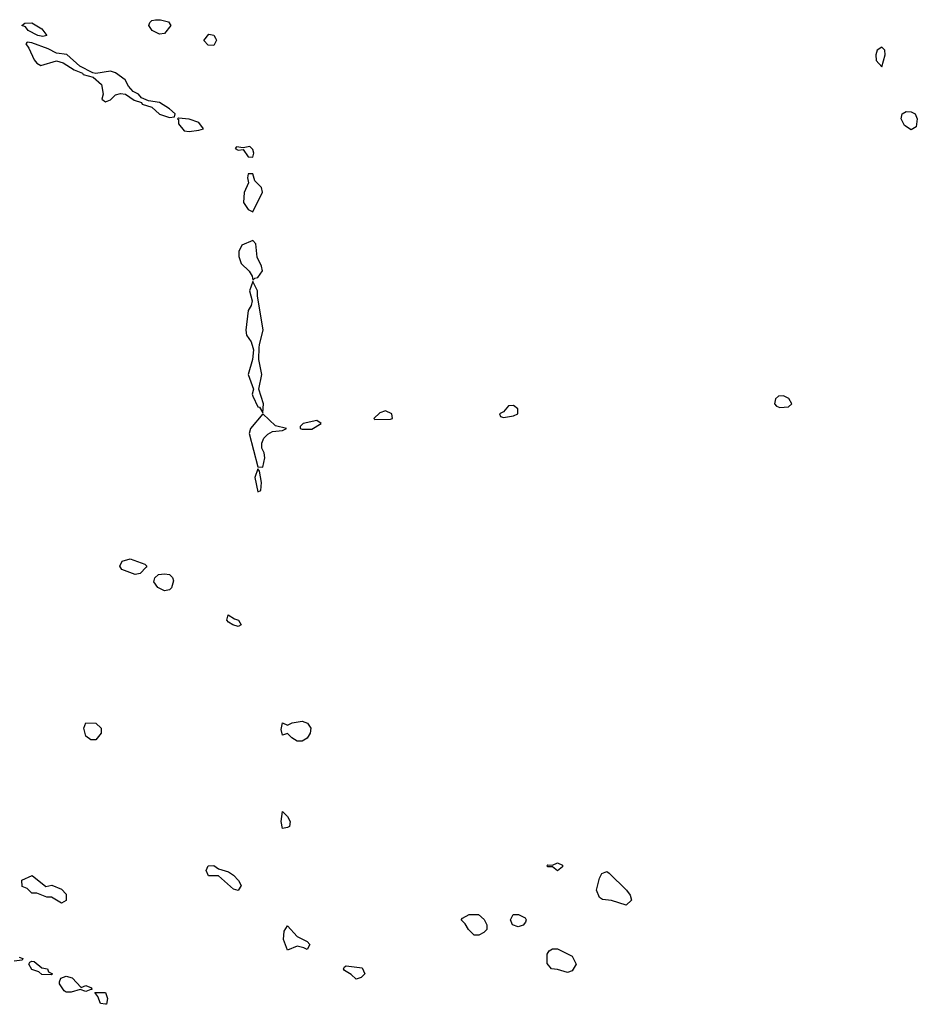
# Model space of a CAD drawing. Header units: inches. Extents: x 2701622 to 2964296, y 496201 to 720542.
# Tile 121 of 256: x 2782180 to 2785835, y 647326 to 651334. Entities that reach past the tile are written whole.
import ezdxf

# ---------------------------------------------------------------- set-up
doc = ezdxf.new("R2010")
doc.units = ezdxf.units.IN
doc.header["$MEASUREMENT"] = 0
doc.layers.add('C7684', color=7, linetype='Continuous')
doc.layers.add('C7685', color=7, linetype='Continuous')

msp = doc.modelspace()

# ---------------------------------------------------------------- linework, layer by layer
at = {"layer": 'C7684', "color": 4}
for points, elevation in [([(2783129.2, 650000), (2783132, 649990), (2783128, 649950), (2783110.8, 649890), (2783132, 649830), (2783127.3, 649810), (2783130, 649802), (2783150, 649758), (2783156.9, 649756.9), (2783170, 649734), (2783172.3, 649770), (2783154, 649830), (2783166.6, 649890), (2783153.6, 649950), (2783155.6, 650000)], 8), ([(2782178, 647518), (2782192.7, 647512.7), (2782190, 647506), (2782158, 647502)], 4)]:
    msp.add_lwpolyline(points, dxfattribs=dict(at, elevation=elevation))
for points, elevation in [([(2785290, 649802.4), (2785270, 649800.7), (2785258, 649790), (2785254, 649770), (2785260.9, 649760.9), (2785275.5, 649755.5), (2785310, 649758), (2785323.7, 649770), (2785311.6, 649791.6)], 8), ([(2783170, 649729), (2783120.4, 649670), (2783114.9, 649650), (2783150, 649514), (2783170, 649512), (2783178, 649550), (2783175.1, 649570), (2783166, 649590), (2783166.6, 649610), (2783173.6, 649630), (2783190, 649646.4), (2783210, 649658), (2783250, 649662), (2783266, 649670), (2783221.2, 649681.2)], 8), ([(2783670, 649742), (2783646.8, 649733.2), (2783622, 649710), (2783626, 649706), (2783690, 649707.3), (2783698, 649710), (2783695.3, 649730)], 8), ([(2784190, 649764), (2784170, 649762), (2784150, 649738), (2784134, 649730), (2784138, 649718), (2784150, 649714), (2784190, 649721), (2784208, 649730), (2784208.7, 649750)], 8), ([(2783390, 649702), (2783334, 649690), (2783322, 649678), (2783322, 649670), (2783330, 649666.8), (2783370, 649666.8), (2783408, 649690)], 8), ([(2783150, 649506), (2783137.3, 649470), (2783150, 649412), (2783162, 649418), (2783164, 649450), (2783156.4, 649496.4)], 8), ([(2782650, 649075.3), (2782596.4, 649096.4), (2782588, 649110), (2782598, 649130), (2782630, 649138.8), (2782690, 649118), (2782698, 649110), (2782695.3, 649104.7), (2782670, 649079)], 4), ([(2782770, 649009.2), (2782742, 649022), (2782725.6, 649045.6), (2782730, 649062), (2782745.2, 649074.8), (2782770, 649078.8), (2782790, 649074.8), (2782802.8, 649062.8), (2782806.8, 649050), (2782798.8, 649021.2), (2782790, 649013.2)], 4), ([(2783070, 648864), (2783048, 648870), (2783030, 648882), (2783024, 648890), (2783029.3, 648910.7), (2783054.4, 648894.4), (2783071.3, 648890), (2783082, 648870)], 4), ([(2782470, 648402), (2782450, 648418), (2782441.2, 648450), (2782450, 648471.3), (2782490, 648471), (2782512, 648450), (2782511.3, 648430), (2782490, 648402)], 4), ([(2783310, 648397.2), (2783288, 648410), (2783270, 648428), (2783250, 648422), (2783244.5, 648444.5), (2783250, 648471.3), (2783270, 648462), (2783290, 648471.3), (2783330, 648478.8), (2783352, 648470), (2783366, 648450), (2783362.8, 648430), (2783350, 648409), (2783330, 648397.2)], 4), ([(2783250, 648042), (2783245.1, 648070), (2783250, 648111.3), (2783270.5, 648090.5), (2783280.7, 648070), (2783278, 648050), (2783270, 648045.2)], 4), ([(2783070, 647789), (2783050, 647795.3), (2782990, 647849), (2782949.4, 647849.4), (2782939, 647870), (2782948, 647890), (2782970.6, 647890.6), (2782990, 647878), (2783030, 647864.7), (2783050, 647851), (2783071.3, 647830), (2783082, 647810)], 4), ([(2784370, 647868.7), (2784350, 647886), (2784330, 647886), (2784326, 647890), (2784330, 647894), (2784350, 647892), (2784370, 647902), (2784390, 647892), (2784390, 647886)], 4), ([(2782286, 647806), (2782311.1, 647811.1), (2782350, 647794), (2782370, 647774), (2782370, 647748), (2782350, 647738), (2782310, 647762), (2782290, 647762), (2782250, 647778), (2782230, 647778), (2782210, 647798), (2782190, 647806), (2782188.4, 647831.6), (2782230.8, 647850.8)], 4), ([(2784650, 647729.2), (2784590, 647749.2), (2784553.2, 647753.2), (2784541.2, 647761.2), (2784529.2, 647790), (2784540.2, 647839.8), (2784550, 647858), (2784570, 647866), (2784579.8, 647859.8), (2784650.6, 647790.6), (2784666, 647770), (2784670.8, 647750)], 4), ([(2784030, 647608), (2784008, 647630), (2783994, 647654), (2783978, 647670), (2783983.1, 647676.9), (2784010, 647692), (2784048.4, 647691.6), (2784071.1, 647671.1), (2784082, 647650), (2784082, 647630), (2784070, 647618), (2784050, 647608)], 4), ([(2784210, 647642), (2784186, 647650), (2784178, 647670), (2784188.9, 647691.1), (2784211.6, 647691.6), (2784238, 647678), (2784242, 647670), (2784239.6, 647660.4), (2784230, 647648)], 4), ([(2783350, 647548.7), (2783336.4, 647556.4), (2783310, 647562), (2783270, 647546), (2783253.6, 647590), (2783256.6, 647623.4), (2783270, 647646), (2783310, 647602), (2783350, 647582), (2783362, 647570)], 4), ([(2784410, 647455.3), (2784370, 647468), (2784346, 647470), (2784328.4, 647491.6), (2784328, 647530), (2784336.4, 647543.6), (2784350, 647552), (2784370, 647552), (2784430, 647522), (2784446, 647490), (2784430, 647462)], 4), ([(2782310, 647446), (2782270, 647448), (2782258, 647458), (2782230, 647468), (2782218, 647490), (2782222, 647498), (2782230, 647502), (2782239.6, 647499.6), (2782270, 647474), (2782294, 647470), (2782298, 647458), (2782314, 647450)], 4), ([(2783550, 647429), (2783530, 647448), (2783503.1, 647463.1), (2783498, 647470), (2783502, 647478), (2783510, 647482), (2783574.4, 647474.4), (2783584.7, 647450), (2783570, 647435.3)], 4), ([(2782430, 647394), (2782450, 647402), (2782472.7, 647392.7), (2782474, 647386), (2782470, 647386), (2782450, 647378), (2782426, 647386), (2782390, 647375.3), (2782370, 647375.3), (2782361.2, 647381.2), (2782342, 647410), (2782342, 647418), (2782347.3, 647432.7), (2782370, 647441), (2782393.7, 647433.7)], 4), ([(2782530, 647326), (2782509.3, 647329.3), (2782498, 647358), (2782486, 647374), (2782530, 647374), (2782538, 647350), (2782534, 647326)], 4)]:
    msp.add_lwpolyline(points, close=True, dxfattribs=dict(at, elevation=elevation))
at = {"layer": 'C7685', "color": 4}
for points, elevation in [([(2782750, 651275.3), (2782719, 651290), (2782706, 651310), (2782710, 651322), (2782718, 651330), (2782733.7, 651333.7), (2782753.7, 651333.7), (2782785.4, 651325.4), (2782796, 651310), (2782770, 651278)], 4), ([(2782274.7, 651265.3), (2782254, 651270), (2782215.1, 651290), (2782204.4, 651304.4), (2782189.3, 651310.7), (2782200.9, 651319.1), (2782230, 651320.5), (2782270, 651296.3), (2782290, 651269.3)], 4), ([(2782970, 651229.2), (2782948, 651230), (2782929.4, 651249.4), (2782950, 651274.8), (2782970, 651271), (2782978, 651258), (2782981, 651250)], 4), ([(2782210, 651242), (2782204.5, 651235.5), (2782217.5, 651217.5), (2782239.5, 651170), (2782250, 651157.1), (2782266.8, 651146.8), (2782330, 651166), (2782357.7, 651157.7), (2782402, 651130), (2782435.5, 651115.5), (2782438.8, 651110), (2782479.6, 651099.6), (2782513.7, 651070), (2782519.5, 651030), (2782514, 651010), (2782530, 650999.3), (2782550, 651007.7), (2782570, 651028.4), (2782590, 651033.1), (2782610.4, 651030.4), (2782646.6, 651006.6), (2782676.3, 650996.3), (2782678.8, 650990), (2782717.7, 650977.7), (2782750, 650948.8), (2782790, 650935.8), (2782810, 650938), (2782813.6, 650950), (2782790.7, 650970.7), (2782750, 650996.3), (2782704.1, 651004.1), (2782676.3, 651016.3), (2782663.7, 651030), (2782641.8, 651041.8), (2782623.5, 651063.5), (2782610, 651089.5), (2782570, 651117.6), (2782550, 651123.5), (2782490, 651114.8), (2782478, 651118), (2782425.1, 651145.1), (2782371.8, 651191.8), (2782330, 651197.7), (2782295.7, 651215.7), (2782230, 651239.7)], 8), ([(2785690, 651222), (2785672, 651210), (2785666, 651190), (2785667.1, 651167.1), (2785690, 651142), (2785704, 651190), (2785702, 651210)], 8), ([(2782826.8, 650933.2), (2782822, 650930), (2782827.1, 650927.1), (2782826.7, 650910), (2782850, 650881.6), (2782870, 650878.7), (2782910, 650884.2), (2782929, 650890), (2782910, 650915.1), (2782870, 650928.2)], 8), ([(2785810, 650886), (2785783.3, 650903.3), (2785769.6, 650930), (2785773.2, 650950), (2785790, 650960.5), (2785810, 650959.1), (2785826, 650950), (2785834.8, 650930), (2785830, 650898)], 4), ([(2783117, 650817), (2783090, 650811.8), (2783063.5, 650816.5), (2783058, 650810), (2783070, 650802.8), (2783090, 650804.7), (2783110, 650776), (2783130, 650774), (2783134, 650790), (2783130, 650806)], 8), ([(2783130, 650706), (2783110, 650706), (2783107.3, 650690), (2783112, 650670), (2783094, 650630), (2783090.7, 650590), (2783110, 650560.7), (2783130, 650551.3), (2783168.9, 650631.1), (2783165.2, 650650), (2783138, 650678)], 8), ([(2783130, 650435.1), (2783084, 650416), (2783072, 650390), (2783072, 650370), (2783081.3, 650341.3), (2783114.8, 650310), (2783127.3, 650290), (2783130, 650274), (2783138, 650282), (2783150, 650284.7), (2783168.9, 650311.1), (2783165.2, 650330), (2783147.2, 650367.2), (2783141.2, 650421.2)], 8)]:
    msp.add_lwpolyline(points, close=True, dxfattribs=dict(at, elevation=elevation))
at = {"layer": 'C7685', "color": 4, "elevation": 8}
msp.add_lwpolyline([(2783155.6, 650000), (2783156, 650010), (2783171.7, 650071.7), (2783148, 650208), (2783148.7, 650230), (2783130, 650268), (2783116, 650230), (2783126.8, 650190), (2783122.8, 650170), (2783111, 650150), (2783100.4, 650070), (2783103.8, 650050), (2783122.8, 650022.8), (2783129.2, 650000)], dxfattribs=at)

doc.saveas('drawing.dxf')
